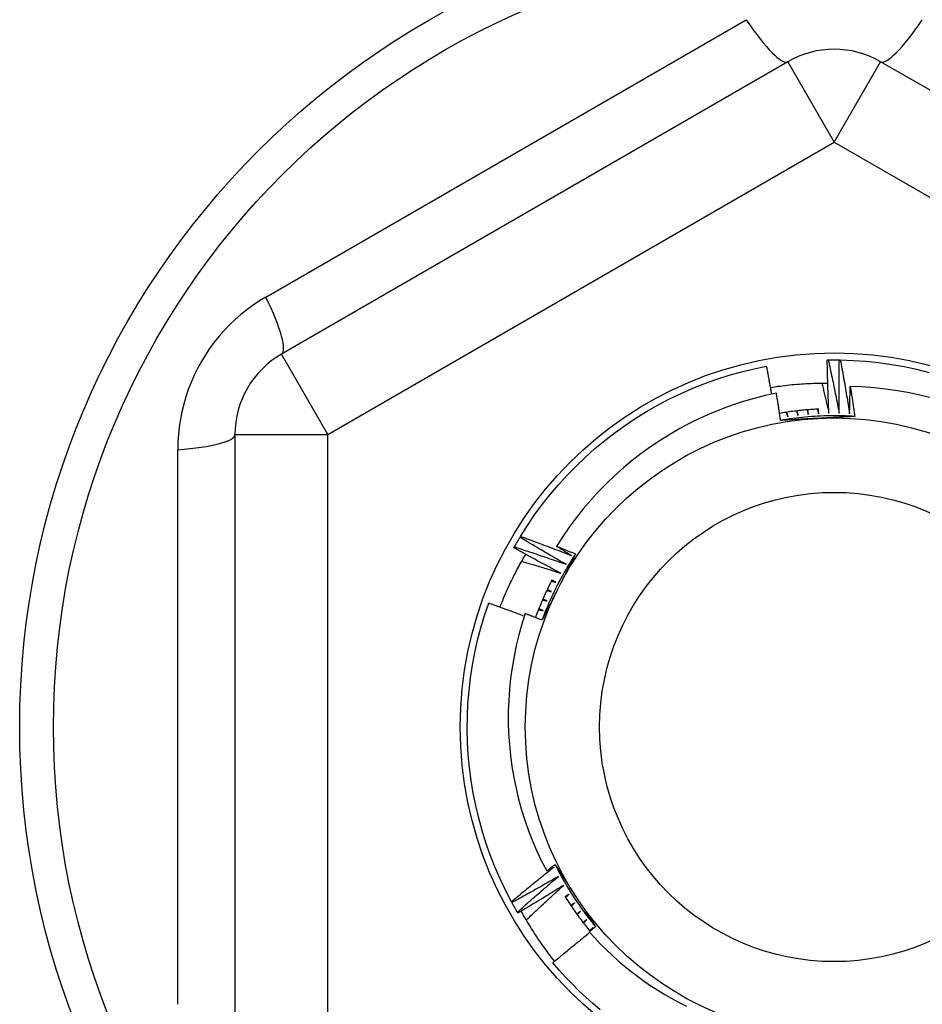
# Model space of a CAD drawing. Header units: inches. Extents: x 32 to 80, y 15.9 to 42.2.
# Tile 6 of 59: x 46.566 to 46.948, y 22.075 to 22.492. Entities that reach past the tile are written whole.
import ezdxf

# ---------------------------------------------------------------- set-up
doc = ezdxf.new("R2010")
doc.units = ezdxf.units.IN
doc.header["$MEASUREMENT"] = 0
doc.layers.add('Visible Edges(ANSI)', color=7, linetype='Continuous', lineweight=25)
doc.layers.add('Visible Tangent Edges(ANSI)', color=7, linetype='Continuous', lineweight=25)

msp = doc.modelspace()

# ---------------------------------------------------------------- linework, layer by layer
at = {"layer": 'Visible Edges(ANSI)'}
for p, q in [((46.8912, 22.47424), (46.67663, 22.35036)), ((47.14514, 22.35036), (46.93057, 22.47424)), ((46.90794, 22.34786), (46.90835, 22.34787)), ((46.91306, 22.34788), (46.91347, 22.34787)), ((46.65695, 22.31626), (46.65695, 22.0685)), ((46.77775, 22.27274), (46.77796, 22.2731)), ((46.77517, 22.26832), (46.77538, 22.26868)), ((46.77431, 22.11801), (46.77411, 22.11837)), ((46.77683, 22.11355), (46.77662, 22.11391)), ((46.80779, 22.10619), (46.80873, 22.10737))]:
    msp.add_line(p, q, dxfattribs=at)
at = {"layer": 'Visible Edges(ANSI)', "flags": 128}
for points in [[(46.90865, 22.32526), (46.90861, 22.3262), (46.90856, 22.32714), (46.90852, 22.32808), (46.90848, 22.32902), (46.90844, 22.32996), (46.90841, 22.3309), (46.90837, 22.33185), (46.90834, 22.33279), (46.9083, 22.33373), (46.90827, 22.33467), (46.90824, 22.33561), (46.90821, 22.33655), (46.90818, 22.3375), (46.90815, 22.33844), (46.90812, 22.33938), (46.9081, 22.34032), (46.90808, 22.34127), (46.90805, 22.34221), (46.90803, 22.34315), (46.90801, 22.34409), (46.90799, 22.34504), (46.90797, 22.34598), (46.90795, 22.34692), (46.90794, 22.34786)], [(46.90835, 22.34787), (46.90855, 22.34787), (46.90874, 22.34788), (46.90894, 22.34788), (46.90914, 22.34788), (46.90933, 22.34788), (46.90953, 22.34789), (46.90972, 22.34789), (46.90992, 22.34789), (46.91012, 22.34789), (46.91031, 22.34789), (46.91051, 22.34789), (46.91071, 22.34789), (46.9109, 22.34789), (46.9111, 22.34789), (46.91129, 22.34789), (46.91149, 22.34789), (46.91169, 22.34789), (46.91188, 22.34789), (46.91208, 22.34789), (46.91227, 22.34789), (46.91247, 22.34788), (46.91267, 22.34788), (46.91286, 22.34788), (46.91306, 22.34788)], [(46.90835, 22.34787), (46.90856, 22.34693), (46.90877, 22.34599), (46.90897, 22.34505), (46.90918, 22.34411), (46.90938, 22.34317), (46.90958, 22.34223), (46.90978, 22.34129), (46.90998, 22.34035), (46.91018, 22.33941), (46.91038, 22.33847), (46.91058, 22.33753), (46.91077, 22.33658), (46.91097, 22.33564), (46.91116, 22.3347), (46.91135, 22.33376), (46.91154, 22.33281), (46.91173, 22.33187), (46.91192, 22.33093), (46.91211, 22.32998), (46.91229, 22.32904), (46.91248, 22.32809), (46.91266, 22.32715), (46.91284, 22.3262), (46.91302, 22.32526)], [(46.91302, 22.32526), (46.91301, 22.3262), (46.913, 22.32714), (46.91299, 22.32808), (46.91298, 22.32903), (46.91297, 22.32997), (46.91297, 22.33091), (46.91296, 22.33185), (46.91296, 22.33279), (46.91296, 22.33374), (46.91295, 22.33468), (46.91295, 22.33562), (46.91295, 22.33656), (46.91296, 22.33751), (46.91296, 22.33845), (46.91296, 22.33939), (46.91297, 22.34034), (46.91298, 22.34128), (46.91298, 22.34222), (46.91299, 22.34316), (46.913, 22.34411), (46.91302, 22.34505), (46.91303, 22.34599), (46.91304, 22.34693), (46.91306, 22.34788)], [(46.91347, 22.34787), (46.91891, 22.34768), (46.92434, 22.34731), (46.92975, 22.34674), (46.93514, 22.34599), (46.9405, 22.34505), (46.94582, 22.34392), (46.9511, 22.3426)], [(46.91347, 22.34787), (46.91365, 22.34693), (46.91382, 22.34598), (46.914, 22.34503), (46.91417, 22.34409), (46.91435, 22.34314), (46.91452, 22.34219), (46.91469, 22.34125), (46.91486, 22.3403), (46.91502, 22.33935), (46.91519, 22.33841), (46.91535, 22.33746), (46.91552, 22.33651), (46.91568, 22.33556), (46.91584, 22.33461), (46.916, 22.33366), (46.91616, 22.33272), (46.91632, 22.33177), (46.91648, 22.33082), (46.91663, 22.32987), (46.91679, 22.32892), (46.91694, 22.32797), (46.91709, 22.32702), (46.91725, 22.32607), (46.9174, 22.32511)], [(46.77796, 22.2731), (46.78087, 22.2777), (46.78393, 22.28219), (46.78715, 22.28658), (46.79052, 22.29085), (46.79404, 22.295), (46.7977, 22.29903), (46.8015, 22.30292), (46.80544, 22.30668), (46.8095, 22.3103), (46.81369, 22.31378), (46.818, 22.3171), (46.82242, 22.32028), (46.82695, 22.32329), (46.83158, 22.32615), (46.83631, 22.32884), (46.84113, 22.33137), (46.84604, 22.33373), (46.85102, 22.33591), (46.85608, 22.33791), (46.8612, 22.33974), (46.86639, 22.34139), (46.87163, 22.34286), (46.87692, 22.34414), (46.88225, 22.34523)], [(46.8844, 22.3334), (46.88432, 22.33389), (46.88423, 22.33439), (46.88414, 22.33488), (46.88406, 22.33537), (46.88397, 22.33587), (46.88388, 22.33636), (46.8838, 22.33685), (46.88371, 22.33735), (46.88362, 22.33784), (46.88353, 22.33833), (46.88344, 22.33883), (46.88335, 22.33932), (46.88326, 22.33981), (46.88317, 22.34031), (46.88308, 22.3408), (46.88299, 22.34129), (46.8829, 22.34179), (46.88281, 22.34228), (46.88272, 22.34277), (46.88262, 22.34326), (46.88253, 22.34376), (46.88244, 22.34425), (46.88234, 22.34474), (46.88225, 22.34523)], [(46.8839, 22.33625), (46.88491, 22.3364), (46.88591, 22.33655), (46.88692, 22.3367), (46.88792, 22.33683), (46.88893, 22.33696), (46.88994, 22.33708), (46.89094, 22.3372), (46.89195, 22.33731), (46.89296, 22.33741), (46.89397, 22.3375), (46.89498, 22.33759), (46.896, 22.33767), (46.89701, 22.33774), (46.89802, 22.33781), (46.89903, 22.33787), (46.90005, 22.33792), (46.90106, 22.33796), (46.90207, 22.338), (46.90309, 22.33803), (46.9041, 22.33805), (46.90512, 22.33807), (46.90613, 22.33808), (46.90715, 22.33808), (46.90816, 22.33808)], [(46.90565, 22.33808), (46.90577, 22.33754), (46.9059, 22.33701), (46.90603, 22.33648), (46.90616, 22.33594), (46.90629, 22.33541), (46.90642, 22.33488), (46.90654, 22.33434), (46.90667, 22.33381), (46.9068, 22.33328), (46.90692, 22.33274), (46.90705, 22.33221), (46.90717, 22.33167), (46.9073, 22.33114), (46.90742, 22.3306), (46.90755, 22.33007), (46.90767, 22.32954), (46.9078, 22.329), (46.90792, 22.32847), (46.90804, 22.32793), (46.90816, 22.3274), (46.90829, 22.32686), (46.90841, 22.32633), (46.90853, 22.32579), (46.90865, 22.32526)], [(46.88641, 22.33382), (46.88165, 22.33278), (46.87693, 22.33158), (46.87227, 22.33022), (46.86765, 22.3287), (46.86309, 22.32702), (46.85858, 22.3252), (46.85414, 22.32322), (46.84977, 22.32108), (46.84546, 22.3188), (46.84123, 22.31636), (46.83709, 22.31379), (46.83305, 22.31107), (46.8291, 22.30823), (46.82526, 22.30525), (46.82153, 22.30214), (46.8179, 22.29891), (46.81439, 22.29555), (46.81099, 22.29208), (46.80771, 22.28848), (46.80455, 22.28477), (46.80153, 22.28095), (46.79863, 22.27702), (46.79588, 22.27301), (46.79327, 22.2689)], [(46.88815, 22.32225), (46.88808, 22.32274), (46.88801, 22.32322), (46.88794, 22.3237), (46.88787, 22.32418), (46.8878, 22.32467), (46.88773, 22.32515), (46.88766, 22.32563), (46.88759, 22.32611), (46.88752, 22.32659), (46.88744, 22.32708), (46.88737, 22.32756), (46.8873, 22.32804), (46.88723, 22.32852), (46.88715, 22.329), (46.88708, 22.32949), (46.88701, 22.32997), (46.88693, 22.33045), (46.88686, 22.33093), (46.88678, 22.33141), (46.88671, 22.33189), (46.88663, 22.33237), (46.88656, 22.33286), (46.88648, 22.33334), (46.88641, 22.33382)], [(46.9174, 22.32511), (46.91741, 22.32559), (46.91741, 22.32607), (46.91742, 22.32655), (46.91744, 22.32703), (46.91745, 22.32751), (46.91746, 22.32799), (46.91747, 22.32847), (46.91748, 22.32895), (46.91749, 22.32943), (46.9175, 22.32991), (46.91752, 22.33039), (46.91753, 22.33087), (46.91754, 22.33134), (46.91756, 22.33182), (46.91757, 22.3323), (46.91758, 22.33278), (46.9176, 22.33326), (46.91761, 22.33374), (46.91763, 22.33422), (46.91764, 22.3347), (46.91766, 22.33518), (46.91767, 22.33566), (46.91769, 22.33614), (46.91771, 22.33662)], [(46.95257, 22.33162), (46.94767, 22.33286), (46.94273, 22.33392), (46.93776, 22.33481), (46.93277, 22.33552), (46.92776, 22.33606), (46.92274, 22.33643), (46.91771, 22.33662)], [(46.91771, 22.33662), (46.91779, 22.33609), (46.91787, 22.33556), (46.91795, 22.33503), (46.91804, 22.33451), (46.91812, 22.33398), (46.9182, 22.33345), (46.91828, 22.33292), (46.91836, 22.3324), (46.91844, 22.33187), (46.91852, 22.33134), (46.9186, 22.33081), (46.91868, 22.33028), (46.91876, 22.32976), (46.91884, 22.32923), (46.91891, 22.3287), (46.91899, 22.32817), (46.91907, 22.32764), (46.91915, 22.32711), (46.91922, 22.32658), (46.9193, 22.32606), (46.91937, 22.32553), (46.91945, 22.325), (46.91952, 22.32447), (46.9196, 22.32394)], [(46.90431, 22.32706), (46.90362, 22.32703), (46.90292, 22.32699), (46.90223, 22.32694), (46.90153, 22.3269), (46.90084, 22.32685), (46.90015, 22.32679), (46.89945, 22.32674), (46.89876, 22.32668), (46.89807, 22.32661), (46.89737, 22.32654), (46.89668, 22.32647), (46.89599, 22.3264), (46.8953, 22.32632), (46.89461, 22.32624), (46.89391, 22.32615), (46.89322, 22.32606), (46.89253, 22.32597), (46.89184, 22.32587), (46.89116, 22.32577), (46.89047, 22.32567), (46.88978, 22.32556), (46.88909, 22.32545), (46.88841, 22.32534), (46.88772, 22.32522)], [(46.89053, 22.32568), (46.89056, 22.3256), (46.89059, 22.32552), (46.89062, 22.32544), (46.89065, 22.32537), (46.89068, 22.32529), (46.8907, 22.32521), (46.89073, 22.32513), (46.89076, 22.32506), (46.89079, 22.32498), (46.89082, 22.3249), (46.89085, 22.32482), (46.89088, 22.32474), (46.89091, 22.32467), (46.89094, 22.32459), (46.89096, 22.32451), (46.89099, 22.32443), (46.89102, 22.32436), (46.89105, 22.32428), (46.89108, 22.3242), (46.89111, 22.32412), (46.89114, 22.32404), (46.89117, 22.32397), (46.89119, 22.32389), (46.89122, 22.32381)], [(46.89122, 22.32381), (46.89121, 22.32389), (46.89119, 22.32397), (46.89118, 22.32405), (46.89116, 22.32413), (46.89115, 22.32421), (46.89114, 22.32429), (46.89112, 22.32437), (46.89111, 22.32445), (46.89109, 22.32453), (46.89108, 22.32461), (46.89106, 22.32469), (46.89105, 22.32477), (46.89104, 22.32485), (46.89102, 22.32493), (46.89101, 22.32501), (46.89099, 22.32509), (46.89098, 22.32517), (46.89096, 22.32525), (46.89095, 22.32533), (46.89094, 22.32541), (46.89092, 22.32549), (46.89091, 22.32557), (46.89089, 22.32565), (46.89088, 22.32573)], [(46.89493, 22.32628), (46.89496, 22.3262), (46.89498, 22.32612), (46.89501, 22.32604), (46.89503, 22.32596), (46.89506, 22.32588), (46.89509, 22.3258), (46.89511, 22.32572), (46.89514, 22.32565), (46.89517, 22.32557), (46.89519, 22.32549), (46.89522, 22.32541), (46.89524, 22.32533), (46.89527, 22.32525), (46.8953, 22.32517), (46.89532, 22.3251), (46.89535, 22.32502), (46.89538, 22.32494), (46.8954, 22.32486), (46.89543, 22.32478), (46.89545, 22.3247), (46.89548, 22.32462), (46.89551, 22.32454), (46.89553, 22.32447), (46.89556, 22.32439)], [(46.89556, 22.32439), (46.89555, 22.32447), (46.89554, 22.32455), (46.89552, 22.32463), (46.89551, 22.32471), (46.8955, 22.32479), (46.89549, 22.32487), (46.89548, 22.32495), (46.89547, 22.32503), (46.89545, 22.32511), (46.89544, 22.32519), (46.89543, 22.32527), (46.89542, 22.32535), (46.89541, 22.32543), (46.89539, 22.32551), (46.89538, 22.32559), (46.89537, 22.32567), (46.89536, 22.32575), (46.89535, 22.32583), (46.89534, 22.32591), (46.89533, 22.32599), (46.89531, 22.32608), (46.8953, 22.32616), (46.89529, 22.32624), (46.89528, 22.32632)], [(46.89935, 22.32673), (46.89937, 22.32665), (46.89939, 22.32657), (46.89942, 22.32649), (46.89944, 22.32641), (46.89946, 22.32633), (46.89949, 22.32625), (46.89951, 22.32617), (46.89953, 22.32609), (46.89956, 22.32601), (46.89958, 22.32593), (46.89961, 22.32585), (46.89963, 22.32577), (46.89965, 22.32569), (46.89968, 22.32562), (46.8997, 22.32554), (46.89972, 22.32546), (46.89975, 22.32538), (46.89977, 22.3253), (46.89979, 22.32522), (46.89982, 22.32514), (46.89984, 22.32506), (46.89986, 22.32498), (46.89989, 22.3249), (46.89991, 22.32482)], [(46.89991, 22.32482), (46.8999, 22.3249), (46.89989, 22.32498), (46.89988, 22.32506), (46.89988, 22.32514), (46.89987, 22.32522), (46.89986, 22.3253), (46.89985, 22.32539), (46.89984, 22.32547), (46.89983, 22.32555), (46.89982, 22.32563), (46.89981, 22.32571), (46.8998, 22.32579), (46.89979, 22.32587), (46.89979, 22.32595), (46.89978, 22.32603), (46.89977, 22.32611), (46.89976, 22.32619), (46.89975, 22.32627), (46.89974, 22.32635), (46.89973, 22.32643), (46.89972, 22.32652), (46.89971, 22.3266), (46.8997, 22.32668), (46.8997, 22.32676)], [(46.90377, 22.32704), (46.90379, 22.32695), (46.90382, 22.32687), (46.90384, 22.32679), (46.90386, 22.32671), (46.90388, 22.32663), (46.9039, 22.32655), (46.90392, 22.32647), (46.90394, 22.32639), (46.90396, 22.32631), (46.90398, 22.32623), (46.904, 22.32615), (46.90403, 22.32607), (46.90405, 22.32599), (46.90407, 22.32591), (46.90409, 22.32583), (46.90411, 22.32575), (46.90413, 22.32567), (46.90415, 22.32559), (46.90417, 22.32551), (46.90419, 22.32543), (46.90421, 22.32535), (46.90424, 22.32527), (46.90426, 22.32519), (46.90428, 22.32511)], [(46.90428, 22.32511), (46.90427, 22.32519), (46.90426, 22.32527), (46.90426, 22.32535), (46.90425, 22.32543), (46.90424, 22.32551), (46.90424, 22.3256), (46.90423, 22.32568), (46.90423, 22.32576), (46.90422, 22.32584), (46.90421, 22.32592), (46.90421, 22.326), (46.9042, 22.32608), (46.90419, 22.32616), (46.90419, 22.32624), (46.90418, 22.32632), (46.90417, 22.32641), (46.90417, 22.32649), (46.90416, 22.32657), (46.90416, 22.32665), (46.90415, 22.32673), (46.90414, 22.32681), (46.90414, 22.32689), (46.90413, 22.32697), (46.90412, 22.32705)], [(46.9196, 22.32394), (46.91829, 22.32402), (46.91697, 22.32408), (46.91566, 22.32414), (46.91434, 22.32418), (46.91303, 22.3242), (46.91171, 22.32422), (46.9104, 22.32422), (46.90908, 22.32421), (46.90777, 22.32418), (46.90645, 22.32414), (46.90514, 22.32409), (46.90382, 22.32402), (46.90251, 22.32395), (46.9012, 22.32386), (46.89989, 22.32375), (46.89858, 22.32364), (46.89727, 22.32351), (46.89596, 22.32336), (46.89465, 22.32321), (46.89335, 22.32304), (46.89204, 22.32286), (46.89074, 22.32266), (46.88944, 22.32246), (46.88815, 22.32224)], [(46.90396, 22.3231), (46.9033, 22.32307), (46.90263, 22.32303), (46.90197, 22.323), (46.90131, 22.32296), (46.90065, 22.32293), (46.89999, 22.32289), (46.89933, 22.32286), (46.89867, 22.32282), (46.89801, 22.32279), (46.89736, 22.32275), (46.8967, 22.32272), (46.89604, 22.32268), (46.89538, 22.32265), (46.89472, 22.32261), (46.89406, 22.32258), (46.89341, 22.32254), (46.89275, 22.3225), (46.89209, 22.32247), (46.89143, 22.32243), (46.89078, 22.3224), (46.89012, 22.32236), (46.88946, 22.32233), (46.88881, 22.32229), (46.88815, 22.32225)], [(46.9196, 22.32394), (46.91895, 22.32391), (46.9183, 22.32387), (46.91765, 22.32383), (46.917, 22.3238), (46.91635, 22.32376), (46.9157, 22.32373), (46.91505, 22.32369), (46.9144, 22.32366), (46.91375, 22.32362), (46.9131, 22.32359), (46.91244, 22.32355), (46.91179, 22.32352), (46.91114, 22.32348), (46.91049, 22.32345), (46.90984, 22.32341), (46.90918, 22.32338), (46.90853, 22.32334), (46.90788, 22.32331), (46.90723, 22.32328), (46.90657, 22.32324), (46.90592, 22.32321), (46.90527, 22.32317), (46.90461, 22.32314), (46.90396, 22.3231)], [(46.77538, 22.26868), (46.77547, 22.26885), (46.77557, 22.26902), (46.77567, 22.26919), (46.77576, 22.26936), (46.77586, 22.26953), (46.77596, 22.2697), (46.77605, 22.26987), (46.77615, 22.27004), (46.77625, 22.27021), (46.77635, 22.27038), (46.77645, 22.27055), (46.77655, 22.27072), (46.77664, 22.27089), (46.77674, 22.27106), (46.77684, 22.27123), (46.77694, 22.2714), (46.77704, 22.27156), (46.77714, 22.27173), (46.77724, 22.2719), (46.77734, 22.27207), (46.77744, 22.27224), (46.77754, 22.27241), (46.77765, 22.27257), (46.77775, 22.27274)], [(46.79726, 22.2613), (46.79644, 22.26176), (46.79562, 22.26223), (46.7948, 22.26269), (46.79398, 22.26316), (46.79316, 22.26363), (46.79235, 22.2641), (46.79153, 22.26457), (46.79072, 22.26504), (46.7899, 22.26552), (46.78909, 22.26599), (46.78827, 22.26647), (46.78746, 22.26694), (46.78665, 22.26742), (46.78583, 22.2679), (46.78502, 22.26838), (46.78421, 22.26886), (46.7834, 22.26934), (46.78259, 22.26982), (46.78178, 22.27031), (46.78097, 22.27079), (46.78017, 22.27128), (46.77936, 22.27177), (46.77855, 22.27225), (46.77775, 22.27274)], [(46.77796, 22.2731), (46.77887, 22.27277), (46.77977, 22.27245), (46.78068, 22.27212), (46.78158, 22.27179), (46.78248, 22.27146), (46.78339, 22.27113), (46.78429, 22.2708), (46.78519, 22.27047), (46.7861, 22.27014), (46.787, 22.2698), (46.7879, 22.26947), (46.7888, 22.26913), (46.7897, 22.26879), (46.7906, 22.26845), (46.7915, 22.26811), (46.7924, 22.26777), (46.7933, 22.26743), (46.7942, 22.26708), (46.7951, 22.26674), (46.796, 22.26639), (46.79689, 22.26605), (46.79779, 22.2657), (46.79869, 22.26535), (46.79959, 22.265)], [(46.79505, 22.25752), (46.79422, 22.25796), (46.79338, 22.25839), (46.79255, 22.25883), (46.79172, 22.25928), (46.79088, 22.25972), (46.79005, 22.26016), (46.78922, 22.2606), (46.78839, 22.26105), (46.78756, 22.2615), (46.78673, 22.26194), (46.7859, 22.26239), (46.78507, 22.26284), (46.78424, 22.26329), (46.78342, 22.26374), (46.78259, 22.2642), (46.78176, 22.26465), (46.78094, 22.2651), (46.78011, 22.26556), (46.77929, 22.26602), (46.77846, 22.26647), (46.77764, 22.26693), (46.77682, 22.26739), (46.776, 22.26785), (46.77517, 22.26832)], [(46.77538, 22.26868), (46.77629, 22.26838), (46.77721, 22.26809), (46.77812, 22.26779), (46.77904, 22.26749), (46.77995, 22.26719), (46.78086, 22.26689), (46.78178, 22.26659), (46.78269, 22.26629), (46.7836, 22.26599), (46.78452, 22.26568), (46.78543, 22.26538), (46.78634, 22.26507), (46.78725, 22.26476), (46.78816, 22.26445), (46.78907, 22.26414), (46.78999, 22.26383), (46.7909, 22.26352), (46.79181, 22.2632), (46.79271, 22.26289), (46.79362, 22.26257), (46.79453, 22.26225), (46.79544, 22.26194), (46.79635, 22.26162), (46.79726, 22.2613)], [(46.79327, 22.2689), (46.7936, 22.26877), (46.79394, 22.26864), (46.79427, 22.26851), (46.79461, 22.26838), (46.79494, 22.26824), (46.79528, 22.26811), (46.79561, 22.26798), (46.79595, 22.26785), (46.79629, 22.26771), (46.79662, 22.26758), (46.79696, 22.26745), (46.79729, 22.26732), (46.79763, 22.26718), (46.79796, 22.26705), (46.7983, 22.26692), (46.79863, 22.26678), (46.79897, 22.26665), (46.7993, 22.26651), (46.79963, 22.26638), (46.79997, 22.26625), (46.8003, 22.26611), (46.80064, 22.26598), (46.80097, 22.26584), (46.80131, 22.26571)], [(46.79959, 22.265), (46.79932, 22.26516), (46.79906, 22.26532), (46.79879, 22.26548), (46.79853, 22.26564), (46.79827, 22.26581), (46.798, 22.26597), (46.79774, 22.26613), (46.79748, 22.26629), (46.79721, 22.26645), (46.79695, 22.26662), (46.79668, 22.26678), (46.79642, 22.26694), (46.79616, 22.2671), (46.79589, 22.26727), (46.79563, 22.26743), (46.79537, 22.26759), (46.79511, 22.26776), (46.79484, 22.26792), (46.79458, 22.26808), (46.79432, 22.26825), (46.79405, 22.26841), (46.79379, 22.26857), (46.79353, 22.26874), (46.79327, 22.2689)], [(46.76924, 22.24311), (46.76962, 22.24407), (46.77, 22.24504), (46.7704, 22.246), (46.77079, 22.24696), (46.7712, 22.24791), (46.77161, 22.24887), (46.77203, 22.24982), (46.77246, 22.25077), (46.77289, 22.25171), (46.77333, 22.25266), (46.77377, 22.2536), (46.77423, 22.25453), (46.77468, 22.25547), (46.77515, 22.2564), (46.77562, 22.25733), (46.7761, 22.25825), (46.77658, 22.25917), (46.77707, 22.26009), (46.77757, 22.26101), (46.77808, 22.26192), (46.77859, 22.26283), (46.7791, 22.26373), (46.77963, 22.26464), (46.78016, 22.26553)], [(46.77845, 22.26258), (46.77914, 22.26238), (46.77984, 22.26218), (46.78053, 22.26197), (46.78122, 22.26177), (46.78192, 22.26156), (46.78261, 22.26135), (46.7833, 22.26115), (46.78399, 22.26094), (46.78469, 22.26073), (46.78538, 22.26052), (46.78607, 22.26031), (46.78676, 22.2601), (46.78745, 22.25989), (46.78815, 22.25968), (46.78884, 22.25946), (46.78953, 22.25925), (46.79022, 22.25903), (46.79091, 22.25882), (46.7916, 22.2586), (46.79229, 22.25839), (46.79298, 22.25817), (46.79367, 22.25795), (46.79436, 22.25774), (46.79505, 22.25752)], [(46.80131, 22.26571), (46.80058, 22.26461), (46.79987, 22.2635), (46.79917, 22.26239), (46.79847, 22.26127), (46.79779, 22.26015), (46.79712, 22.25902), (46.79647, 22.25788), (46.79582, 22.25673), (46.79518, 22.25558), (46.79456, 22.25442), (46.79395, 22.25326), (46.79335, 22.25209), (46.79276, 22.25091), (46.79218, 22.24973), (46.79161, 22.24854), (46.79106, 22.24735), (46.79052, 22.24615), (46.78999, 22.24495), (46.78947, 22.24374), (46.78896, 22.24252), (46.78847, 22.2413), (46.78798, 22.24008), (46.78751, 22.23885), (46.78706, 22.23762)], [(46.80131, 22.26571), (46.80101, 22.26513), (46.80072, 22.26455), (46.80042, 22.26397), (46.80013, 22.26338), (46.79984, 22.2628), (46.79954, 22.26222), (46.79925, 22.26164), (46.79895, 22.26106), (46.79866, 22.26048), (46.79836, 22.2599), (46.79806, 22.25932), (46.79777, 22.25874), (46.79747, 22.25815), (46.79718, 22.25757), (46.79688, 22.25699), (46.79659, 22.25641), (46.79629, 22.25583), (46.79599, 22.25524), (46.7957, 22.25466), (46.7954, 22.25408), (46.7951, 22.25349), (46.79481, 22.25291), (46.79451, 22.25233), (46.79421, 22.25174)], [(46.7913, 22.25469), (46.79097, 22.25404), (46.79064, 22.25339), (46.79031, 22.25275), (46.78999, 22.25209), (46.78967, 22.25144), (46.78935, 22.25079), (46.78904, 22.25013), (46.78873, 22.24947), (46.78842, 22.24881), (46.78812, 22.24815), (46.78782, 22.24749), (46.78752, 22.24683), (46.78723, 22.24616), (46.78694, 22.24549), (46.78666, 22.24482), (46.78638, 22.24415), (46.7861, 22.24348), (46.78583, 22.24281), (46.78556, 22.24213), (46.78529, 22.24146), (46.78503, 22.24078), (46.78477, 22.2401), (46.78451, 22.23942), (46.78426, 22.23874)], [(46.79105, 22.25421), (46.79113, 22.25419), (46.79121, 22.25416), (46.79129, 22.25414), (46.79137, 22.25412), (46.79145, 22.2541), (46.79153, 22.25407), (46.79161, 22.25405), (46.79169, 22.25403), (46.79177, 22.25401), (46.79185, 22.25398), (46.79193, 22.25396), (46.79201, 22.25394), (46.79209, 22.25392), (46.79217, 22.25389), (46.79225, 22.25387), (46.79233, 22.25385), (46.79241, 22.25383), (46.79249, 22.2538), (46.79257, 22.25378), (46.79265, 22.25376), (46.79273, 22.25374), (46.79281, 22.25372), (46.79289, 22.25369), (46.79297, 22.25367)], [(46.79297, 22.25367), (46.7929, 22.25371), (46.79282, 22.25374), (46.79275, 22.25378), (46.79268, 22.25381), (46.7926, 22.25385), (46.79253, 22.25388), (46.79246, 22.25392), (46.79238, 22.25395), (46.79231, 22.25399), (46.79224, 22.25402), (46.79216, 22.25406), (46.79209, 22.25409), (46.79202, 22.25413), (46.79194, 22.25417), (46.79187, 22.2542), (46.7918, 22.25424), (46.79173, 22.25427), (46.79165, 22.25431), (46.79158, 22.25434), (46.79151, 22.25438), (46.79143, 22.25441), (46.79136, 22.25445), (46.79129, 22.25448), (46.79121, 22.25452)], [(46.79421, 22.25174), (46.79391, 22.25115), (46.79361, 22.25056), (46.79331, 22.24997), (46.79301, 22.24938), (46.79271, 22.24879), (46.79241, 22.2482), (46.79211, 22.24761), (46.79181, 22.24703), (46.79151, 22.24644), (46.79122, 22.24585), (46.79092, 22.24526), (46.79062, 22.24467), (46.79032, 22.24409), (46.79002, 22.2435), (46.78972, 22.24291), (46.78942, 22.24232), (46.78913, 22.24174), (46.78883, 22.24115), (46.78853, 22.24056), (46.78823, 22.23997), (46.78793, 22.23939), (46.78764, 22.2388), (46.78734, 22.23821), (46.78704, 22.23763)], [(46.78908, 22.25023), (46.78916, 22.25021), (46.78924, 22.25019), (46.78932, 22.25017), (46.7894, 22.25015), (46.78948, 22.25013), (46.78957, 22.25011), (46.78965, 22.25009), (46.78973, 22.25007), (46.78981, 22.25005), (46.78989, 22.25003), (46.78997, 22.25001), (46.79005, 22.24999), (46.79013, 22.24997), (46.79021, 22.24995), (46.79029, 22.24993), (46.79037, 22.24991), (46.79045, 22.24989), (46.79053, 22.24987), (46.79061, 22.24985), (46.79069, 22.24984), (46.79077, 22.24982), (46.79085, 22.2498), (46.79093, 22.24978), (46.79102, 22.24976)], [(46.79102, 22.24976), (46.79094, 22.24979), (46.79087, 22.24982), (46.79079, 22.24985), (46.79072, 22.24989), (46.79064, 22.24992), (46.79057, 22.24995), (46.7905, 22.24999), (46.79042, 22.25002), (46.79035, 22.25005), (46.79027, 22.25008), (46.7902, 22.25012), (46.79012, 22.25015), (46.79005, 22.25018), (46.78998, 22.25022), (46.7899, 22.25025), (46.78983, 22.25028), (46.78975, 22.25032), (46.78968, 22.25035), (46.7896, 22.25038), (46.78953, 22.25041), (46.78946, 22.25045), (46.78938, 22.25048), (46.78931, 22.25051), (46.78923, 22.25055)], [(46.78724, 22.24619), (46.78733, 22.24617), (46.78741, 22.24616), (46.78749, 22.24614), (46.78757, 22.24612), (46.78765, 22.2461), (46.78773, 22.24609), (46.78781, 22.24607), (46.78789, 22.24605), (46.78797, 22.24604), (46.78806, 22.24602), (46.78814, 22.246), (46.78822, 22.24599), (46.7883, 22.24597), (46.78838, 22.24595), (46.78846, 22.24593), (46.78854, 22.24592), (46.78862, 22.2459), (46.7887, 22.24588), (46.78879, 22.24587), (46.78887, 22.24585), (46.78895, 22.24583), (46.78903, 22.24581), (46.78911, 22.2458), (46.78919, 22.24578)], [(46.78919, 22.24578), (46.78912, 22.24581), (46.78904, 22.24584), (46.78897, 22.24587), (46.78889, 22.2459), (46.78882, 22.24593), (46.78874, 22.24596), (46.78866, 22.24599), (46.78859, 22.24602), (46.78851, 22.24605), (46.78844, 22.24608), (46.78836, 22.24611), (46.78829, 22.24614), (46.78821, 22.24618), (46.78814, 22.24621), (46.78806, 22.24624), (46.78799, 22.24627), (46.78791, 22.2463), (46.78784, 22.24633), (46.78776, 22.24636), (46.78769, 22.24639), (46.78761, 22.24642), (46.78754, 22.24645), (46.78746, 22.24648), (46.78738, 22.24651)], [(46.77411, 22.11837), (46.77161, 22.1232), (46.76927, 22.12812), (46.76711, 22.13311), (46.76512, 22.13818), (46.76332, 22.14331), (46.76169, 22.14851), (46.76025, 22.15375), (46.75899, 22.15905), (46.75791, 22.16438), (46.75703, 22.16975), (46.75633, 22.17515), (46.75582, 22.18057), (46.7555, 22.186), (46.75538, 22.19144), (46.75544, 22.19688), (46.75569, 22.20232), (46.75613, 22.20774), (46.75677, 22.21315), (46.75759, 22.21853), (46.7586, 22.22387), (46.75979, 22.22918), (46.76117, 22.23445), (46.76273, 22.23966), (46.76448, 22.24481)], [(46.7796, 22.23926), (46.77897, 22.2395), (46.77834, 22.23974), (46.77772, 22.23997), (46.77709, 22.24021), (46.77646, 22.24044), (46.77583, 22.24068), (46.7752, 22.24091), (46.77457, 22.24115), (46.77394, 22.24138), (46.77331, 22.24161), (46.77269, 22.24185), (46.77206, 22.24208), (46.77143, 22.24231), (46.77079, 22.24254), (46.77016, 22.24277), (46.76953, 22.243), (46.7689, 22.24323), (46.76827, 22.24346), (46.76764, 22.24368), (46.76701, 22.24391), (46.76638, 22.24414), (46.76574, 22.24436), (46.76511, 22.24459), (46.76448, 22.24481)], [(46.78554, 22.24209), (46.78562, 22.24208), (46.7857, 22.24206), (46.78578, 22.24205), (46.78587, 22.24203), (46.78595, 22.24202), (46.78603, 22.242), (46.78611, 22.24199), (46.78619, 22.24198), (46.78628, 22.24196), (46.78636, 22.24195), (46.78644, 22.24193), (46.78652, 22.24192), (46.7866, 22.2419), (46.78668, 22.24189), (46.78677, 22.24188), (46.78685, 22.24186), (46.78693, 22.24185), (46.78701, 22.24183), (46.78709, 22.24182), (46.78717, 22.2418), (46.78726, 22.24179), (46.78734, 22.24177), (46.78742, 22.24176), (46.7875, 22.24175)], [(46.7875, 22.24175), (46.78742, 22.24177), (46.78735, 22.2418), (46.78727, 22.24183), (46.78719, 22.24186), (46.78712, 22.24188), (46.78704, 22.24191), (46.78697, 22.24194), (46.78689, 22.24197), (46.78681, 22.242), (46.78674, 22.24202), (46.78666, 22.24205), (46.78658, 22.24208), (46.78651, 22.24211), (46.78643, 22.24214), (46.78636, 22.24216), (46.78628, 22.24219), (46.7862, 22.24222), (46.78613, 22.24225), (46.78605, 22.24228), (46.78597, 22.24231), (46.7859, 22.24233), (46.78582, 22.24236), (46.78575, 22.24239), (46.78567, 22.24242)], [(46.77998, 22.24042), (46.77857, 22.23594), (46.7773, 22.23142), (46.77618, 22.22685), (46.77523, 22.22226), (46.77442, 22.21764), (46.77378, 22.213), (46.77329, 22.20834), (46.77297, 22.20367), (46.77279, 22.19899), (46.77278, 22.19431), (46.77293, 22.18963), (46.77324, 22.18495), (46.7737, 22.18027), (46.77433, 22.17561), (46.77511, 22.17098), (46.77605, 22.16639), (46.77715, 22.16183), (46.7784, 22.15732), (46.7798, 22.15286), (46.78135, 22.14844), (46.78306, 22.14408), (46.78491, 22.13978), (46.78692, 22.13554), (46.78906, 22.13137)], [(46.78704, 22.23763), (46.78675, 22.23774), (46.78646, 22.23786), (46.78616, 22.23798), (46.78587, 22.2381), (46.78557, 22.23821), (46.78528, 22.23833), (46.78499, 22.23845), (46.78469, 22.23857), (46.7844, 22.23868), (46.7841, 22.2388), (46.78381, 22.23892), (46.78352, 22.23903), (46.78322, 22.23915), (46.78293, 22.23927), (46.78263, 22.23938), (46.78234, 22.2395), (46.78204, 22.23961), (46.78175, 22.23973), (46.78146, 22.23984), (46.78116, 22.23996), (46.78087, 22.24007), (46.78057, 22.24019), (46.78028, 22.24031), (46.77998, 22.24042)], [(46.78906, 22.13137), (46.78921, 22.13149), (46.78936, 22.1316), (46.7895, 22.13172), (46.78965, 22.13184), (46.7898, 22.13195), (46.78995, 22.13207), (46.79009, 22.13218), (46.79024, 22.1323), (46.79039, 22.13242), (46.79053, 22.13253), (46.79068, 22.13265), (46.79083, 22.13276), (46.79097, 22.13288), (46.79112, 22.13299), (46.79127, 22.13311), (46.79141, 22.13322), (46.79156, 22.13334), (46.79171, 22.13345), (46.79186, 22.13357), (46.792, 22.13369), (46.79215, 22.1338), (46.7923, 22.13392), (46.79245, 22.13403), (46.79259, 22.13415)], [(46.79259, 22.13415), (46.79295, 22.1336), (46.7933, 22.13306), (46.79366, 22.13251), (46.79402, 22.13197), (46.79437, 22.13142), (46.79473, 22.13087), (46.79508, 22.13033), (46.79544, 22.12978), (46.79579, 22.12924), (46.79615, 22.12869), (46.79651, 22.12814), (46.79686, 22.1276), (46.79722, 22.12705), (46.79757, 22.1265), (46.79793, 22.12596), (46.79829, 22.12541), (46.79864, 22.12486), (46.799, 22.12431), (46.79936, 22.12376), (46.79971, 22.12322), (46.80007, 22.12267), (46.80043, 22.12212), (46.80078, 22.12157), (46.80114, 22.12102)], [(46.7926, 22.13415), (46.79318, 22.13297), (46.79378, 22.1318), (46.79439, 22.13064), (46.79502, 22.12948), (46.79565, 22.12832), (46.7963, 22.12718), (46.79695, 22.12604), (46.79762, 22.12491), (46.7983, 22.12378), (46.79899, 22.12266), (46.7997, 22.12155), (46.80041, 22.12044), (46.80113, 22.11934), (46.80187, 22.11825), (46.80261, 22.11717), (46.80337, 22.11609), (46.80414, 22.11502), (46.80491, 22.11396), (46.8057, 22.11291), (46.8065, 22.11186), (46.80731, 22.11082), (46.80813, 22.10979), (46.80895, 22.10877), (46.80979, 22.10776)], [(46.77411, 22.11837), (46.77485, 22.11899), (46.77559, 22.11961), (46.77633, 22.12022), (46.77707, 22.12084), (46.77781, 22.12145), (46.77855, 22.12207), (46.77929, 22.12268), (46.78003, 22.12329), (46.78077, 22.1239), (46.78152, 22.12451), (46.78226, 22.12512), (46.78301, 22.12573), (46.78375, 22.12633), (46.7845, 22.12694), (46.78525, 22.12755), (46.786, 22.12815), (46.78675, 22.12875), (46.7875, 22.12936), (46.78825, 22.12996), (46.789, 22.13056), (46.78976, 22.13116), (46.79051, 22.13176), (46.79126, 22.13236), (46.79202, 22.13295)], [(46.79404, 22.12907), (46.79322, 22.1286), (46.79241, 22.12813), (46.79159, 22.12766), (46.79078, 22.12719), (46.78996, 22.12672), (46.78914, 22.12625), (46.78832, 22.12578), (46.7875, 22.12532), (46.78668, 22.12485), (46.78586, 22.12439), (46.78504, 22.12393), (46.78422, 22.12347), (46.7834, 22.12301), (46.78257, 22.12255), (46.78175, 22.12209), (46.78093, 22.12163), (46.7801, 22.12117), (46.77928, 22.12072), (46.77845, 22.12026), (46.77762, 22.11981), (46.7768, 22.11936), (46.77597, 22.11891), (46.77514, 22.11846), (46.77431, 22.11801)], [(46.77662, 22.11391), (46.77734, 22.11455), (46.77806, 22.11519), (46.77877, 22.11583), (46.77949, 22.11647), (46.78021, 22.11711), (46.78093, 22.11775), (46.78165, 22.11838), (46.78238, 22.11902), (46.7831, 22.11966), (46.78382, 22.12029), (46.78455, 22.12092), (46.78527, 22.12155), (46.786, 22.12219), (46.78672, 22.12282), (46.78745, 22.12345), (46.78818, 22.12407), (46.78891, 22.1247), (46.78964, 22.12533), (46.79037, 22.12596), (46.7911, 22.12658), (46.79184, 22.12721), (46.79257, 22.12783), (46.7933, 22.12845), (46.79404, 22.12907)], [(46.79202, 22.13295), (46.7919, 22.13289), (46.79177, 22.13282), (46.79165, 22.13275), (46.79153, 22.13269), (46.7914, 22.13262), (46.79128, 22.13256), (46.79116, 22.13249), (46.79104, 22.13242), (46.79091, 22.13236), (46.79079, 22.13229), (46.79067, 22.13223), (46.79054, 22.13216), (46.79042, 22.13209), (46.7903, 22.13203), (46.79017, 22.13196), (46.79005, 22.1319), (46.78993, 22.13183), (46.7898, 22.13177), (46.78968, 22.1317), (46.78956, 22.13163), (46.78943, 22.13157), (46.78931, 22.1315), (46.78919, 22.13144), (46.78906, 22.13137)], [(46.79619, 22.12526), (46.79539, 22.12476), (46.79459, 22.12426), (46.79379, 22.12377), (46.79299, 22.12327), (46.79218, 22.12277), (46.79138, 22.12228), (46.79058, 22.12179), (46.78978, 22.12129), (46.78897, 22.1208), (46.78817, 22.12031), (46.78736, 22.11982), (46.78656, 22.11933), (46.78575, 22.11885), (46.78494, 22.11836), (46.78413, 22.11788), (46.78332, 22.11739), (46.78252, 22.11691), (46.78171, 22.11643), (46.78089, 22.11594), (46.78008, 22.11546), (46.77927, 22.11498), (46.77846, 22.11451), (46.77765, 22.11403), (46.77683, 22.11355)], [(46.7804, 22.1106), (46.78105, 22.11122), (46.7817, 22.11184), (46.78235, 22.11246), (46.783, 22.11308), (46.78365, 22.11369), (46.7843, 22.11431), (46.78496, 22.11492), (46.78561, 22.11554), (46.78627, 22.11615), (46.78692, 22.11676), (46.78758, 22.11738), (46.78824, 22.11799), (46.7889, 22.1186), (46.78956, 22.11921), (46.79022, 22.11982), (46.79088, 22.12042), (46.79154, 22.12103), (46.7922, 22.12164), (46.79286, 22.12224), (46.79353, 22.12285), (46.79419, 22.12345), (46.79485, 22.12406), (46.79552, 22.12466), (46.79619, 22.12526)], [(46.79674, 22.1206), (46.79714, 22.11996), (46.79755, 22.11932), (46.79796, 22.11868), (46.79838, 22.11805), (46.7988, 22.11742), (46.79922, 22.11679), (46.79965, 22.11616), (46.80008, 22.11554), (46.80051, 22.11492), (46.80095, 22.1143), (46.80139, 22.11368), (46.80183, 22.11307), (46.80228, 22.11246), (46.80273, 22.11185), (46.80319, 22.11124), (46.80364, 22.11064), (46.80411, 22.11004), (46.80457, 22.10944), (46.80504, 22.10884), (46.80551, 22.10825), (46.80598, 22.10766), (46.80646, 22.10707), (46.80694, 22.10648), (46.80743, 22.1059)], [(46.79846, 22.12152), (46.79839, 22.12148), (46.79832, 22.12143), (46.79826, 22.12139), (46.79819, 22.12134), (46.79812, 22.1213), (46.79805, 22.12125), (46.79799, 22.12121), (46.79792, 22.12116), (46.79785, 22.12111), (46.79778, 22.12107), (46.79772, 22.12102), (46.79765, 22.12098), (46.79758, 22.12093), (46.79751, 22.12089), (46.79745, 22.12084), (46.79738, 22.1208), (46.79731, 22.12075), (46.79724, 22.12071), (46.79718, 22.12066), (46.79711, 22.12062), (46.79704, 22.12057), (46.79697, 22.12053), (46.79691, 22.12048), (46.79684, 22.12044)], [(46.79703, 22.12014), (46.79709, 22.1202), (46.79715, 22.12025), (46.79721, 22.12031), (46.79726, 22.12037), (46.79732, 22.12043), (46.79738, 22.12049), (46.79744, 22.12054), (46.7975, 22.1206), (46.79756, 22.12066), (46.79762, 22.12072), (46.79768, 22.12077), (46.79774, 22.12083), (46.7978, 22.12089), (46.79786, 22.12095), (46.79792, 22.121), (46.79798, 22.12106), (46.79804, 22.12112), (46.7981, 22.12118), (46.79816, 22.12123), (46.79822, 22.12129), (46.79828, 22.12135), (46.79834, 22.12141), (46.7984, 22.12146), (46.79846, 22.12152)], [(46.80114, 22.12102), (46.8015, 22.12046), (46.80186, 22.11991), (46.80222, 22.11935), (46.80258, 22.1188), (46.80294, 22.11825), (46.8033, 22.11769), (46.80366, 22.11714), (46.80402, 22.11658), (46.80438, 22.11603), (46.80474, 22.11548), (46.8051, 22.11493), (46.80546, 22.11437), (46.80582, 22.11382), (46.80618, 22.11327), (46.80654, 22.11272), (46.8069, 22.11216), (46.80726, 22.11161), (46.80762, 22.11106), (46.80798, 22.11051), (46.80834, 22.10996), (46.8087, 22.10941), (46.80906, 22.10885), (46.80942, 22.1083), (46.80978, 22.10775)], [(46.77662, 22.11391), (46.77652, 22.11408), (46.77643, 22.11425), (46.77633, 22.11442), (46.77623, 22.11459), (46.77613, 22.11476), (46.77603, 22.11493), (46.77594, 22.1151), (46.77584, 22.11527), (46.77574, 22.11544), (46.77564, 22.11561), (46.77555, 22.11578), (46.77545, 22.11595), (46.77535, 22.11612), (46.77526, 22.11629), (46.77516, 22.11646), (46.77507, 22.11663), (46.77497, 22.11681), (46.77488, 22.11698), (46.77478, 22.11715), (46.77469, 22.11732), (46.77459, 22.11749), (46.7745, 22.11766), (46.7744, 22.11784), (46.77431, 22.11801)], [(46.80085, 22.11786), (46.80078, 22.11781), (46.80072, 22.11777), (46.80065, 22.11772), (46.80059, 22.11767), (46.80052, 22.11762), (46.80046, 22.11758), (46.80039, 22.11753), (46.80032, 22.11748), (46.80026, 22.11743), (46.80019, 22.11739), (46.80013, 22.11734), (46.80006, 22.11729), (46.79999, 22.11724), (46.79993, 22.1172), (46.79986, 22.11715), (46.7998, 22.1171), (46.79973, 22.11705), (46.79966, 22.11701), (46.7996, 22.11696), (46.79953, 22.11691), (46.79947, 22.11686), (46.7994, 22.11682), (46.79933, 22.11677), (46.79927, 22.11672)], [(46.79947, 22.11643), (46.79952, 22.11649), (46.79958, 22.11655), (46.79964, 22.11661), (46.7997, 22.11667), (46.79975, 22.11673), (46.79981, 22.11679), (46.79987, 22.11685), (46.79993, 22.11691), (46.79998, 22.11697), (46.80004, 22.11703), (46.8001, 22.11709), (46.80016, 22.11715), (46.80022, 22.11721), (46.80027, 22.11727), (46.80033, 22.11732), (46.80039, 22.11738), (46.80045, 22.11744), (46.8005, 22.1175), (46.80056, 22.11756), (46.80062, 22.11762), (46.80068, 22.11768), (46.80074, 22.11774), (46.80079, 22.1178), (46.80085, 22.11786)], [(46.79247, 22.09309), (46.79181, 22.09393), (46.79115, 22.09477), (46.7905, 22.09562), (46.78985, 22.09647), (46.78921, 22.09733), (46.78858, 22.09819), (46.78795, 22.09906), (46.78733, 22.09993), (46.78671, 22.1008), (46.7861, 22.10168), (46.7855, 22.10256), (46.7849, 22.10345), (46.78431, 22.10434), (46.78373, 22.10523), (46.78315, 22.10613), (46.78258, 22.10703), (46.78201, 22.10794), (46.78145, 22.10885), (46.7809, 22.10976), (46.78036, 22.11068), (46.77982, 22.1116), (46.77928, 22.11252), (46.77876, 22.11345), (46.77824, 22.11438)], [(46.80336, 22.11428), (46.8033, 22.11423), (46.80323, 22.11418), (46.80317, 22.11413), (46.80311, 22.11408), (46.80304, 22.11403), (46.80298, 22.11398), (46.80291, 22.11393), (46.80285, 22.11388), (46.80278, 22.11383), (46.80272, 22.11378), (46.80266, 22.11373), (46.80259, 22.11368), (46.80253, 22.11363), (46.80246, 22.11358), (46.8024, 22.11353), (46.80233, 22.11349), (46.80227, 22.11344), (46.80221, 22.11339), (46.80214, 22.11334), (46.80208, 22.11329), (46.80201, 22.11324), (46.80195, 22.11319), (46.80188, 22.11314), (46.80182, 22.11309)], [(46.80203, 22.1128), (46.80208, 22.11287), (46.80214, 22.11293), (46.80219, 22.11299), (46.80225, 22.11305), (46.8023, 22.11311), (46.80236, 22.11317), (46.80242, 22.11324), (46.80247, 22.1133), (46.80253, 22.11336), (46.80258, 22.11342), (46.80264, 22.11348), (46.80269, 22.11354), (46.80275, 22.1136), (46.80281, 22.11367), (46.80286, 22.11373), (46.80292, 22.11379), (46.80297, 22.11385), (46.80303, 22.11391), (46.80308, 22.11397), (46.80314, 22.11403), (46.8032, 22.11409), (46.80325, 22.11416), (46.80331, 22.11422), (46.80336, 22.11428)], [(46.80599, 22.11078), (46.80593, 22.11073), (46.80587, 22.11068), (46.8058, 22.11063), (46.80574, 22.11058), (46.80568, 22.11052), (46.80562, 22.11047), (46.80555, 22.11042), (46.80549, 22.11037), (46.80543, 22.11032), (46.80537, 22.11027), (46.8053, 22.11021), (46.80524, 22.11016), (46.80518, 22.11011), (46.80511, 22.11006), (46.80505, 22.11001), (46.80499, 22.10996), (46.80493, 22.1099), (46.80486, 22.10985), (46.8048, 22.1098), (46.80474, 22.10975), (46.80468, 22.1097), (46.80461, 22.10965), (46.80455, 22.10959), (46.80449, 22.10954)], [(46.8047, 22.10926), (46.80476, 22.10933), (46.80481, 22.10939), (46.80486, 22.10945), (46.80492, 22.10952), (46.80497, 22.10958), (46.80503, 22.10964), (46.80508, 22.10971), (46.80513, 22.10977), (46.80519, 22.10983), (46.80524, 22.1099), (46.80529, 22.10996), (46.80535, 22.11002), (46.8054, 22.11009), (46.80545, 22.11015), (46.80551, 22.11021), (46.80556, 22.11028), (46.80562, 22.11034), (46.80567, 22.1104), (46.80572, 22.11047), (46.80578, 22.11053), (46.80583, 22.11059), (46.80588, 22.11066), (46.80594, 22.11072), (46.80599, 22.11078)], [(46.80733, 22.10526), (46.80668, 22.10474), (46.80602, 22.10421), (46.80536, 22.10369), (46.80471, 22.10316), (46.80405, 22.10263), (46.8034, 22.1021), (46.80275, 22.10157), (46.80209, 22.10104), (46.80144, 22.10051), (46.80079, 22.09998), (46.80014, 22.09945), (46.79949, 22.09891), (46.79884, 22.09838), (46.79819, 22.09785), (46.79754, 22.09731), (46.79689, 22.09677), (46.79624, 22.09624), (46.79559, 22.0957), (46.79495, 22.09516), (46.7943, 22.09462), (46.79366, 22.09408), (46.79301, 22.09354), (46.79237, 22.093), (46.79172, 22.09246)], [(46.80978, 22.10775), (46.80966, 22.10766), (46.80955, 22.10757), (46.80944, 22.10748), (46.80932, 22.10739), (46.80921, 22.1073), (46.80909, 22.10721), (46.80898, 22.10712), (46.80886, 22.10703), (46.80875, 22.10694), (46.80864, 22.10685), (46.80852, 22.10676), (46.80841, 22.10667), (46.80829, 22.10658), (46.80818, 22.10649), (46.80807, 22.1064), (46.80795, 22.10631), (46.80784, 22.10622), (46.80772, 22.10613), (46.80761, 22.10604), (46.8075, 22.10595), (46.80738, 22.10586), (46.80727, 22.10577), (46.80715, 22.10568), (46.80704, 22.10559)], [(46.80704, 22.10559), (46.80938, 22.10302), (46.81178, 22.10051), (46.81425, 22.09806), (46.81678, 22.09568), (46.81937, 22.09336), (46.82203, 22.0911), (46.82475, 22.08892), (46.82752, 22.0868), (46.83034, 22.08475), (46.83322, 22.08278), (46.83615, 22.08089), (46.83912, 22.07907), (46.84214, 22.07734), (46.84521, 22.07567), (46.84832, 22.07409)], [(46.80873, 22.10737), (46.80867, 22.10732), (46.80861, 22.10727), (46.80855, 22.10721), (46.80849, 22.10716), (46.80843, 22.10711), (46.80837, 22.10705), (46.80831, 22.107), (46.80825, 22.10694), (46.80819, 22.10689), (46.80813, 22.10684), (46.80806, 22.10678), (46.808, 22.10673), (46.80794, 22.10668), (46.80788, 22.10662), (46.80782, 22.10657), (46.80776, 22.10651), (46.8077, 22.10646), (46.80764, 22.10641), (46.80758, 22.10635), (46.80752, 22.1063), (46.80745, 22.10625), (46.80739, 22.10619), (46.80733, 22.10614), (46.80727, 22.10609)], [(46.8117, 22.07261), (46.80863, 22.07522), (46.80563, 22.0779), (46.8027, 22.08067), (46.79984, 22.08351), (46.79706, 22.08642), (46.79435, 22.08941), (46.79172, 22.09246)]]:
    msp.add_lwpolyline(points, dxfattribs=at)
at = {"layer": 'Visible Edges(ANSI)'}
for radius in [0.34516, 0.15846, 0.13091]:
    msp.add_circle((46.91088, 22.19238), radius, dxfattribs=at)
for centre, start, end in [((46.91088, 22.44014), 60, 120), ((46.69632, 22.31626), 120, 180)]:
    msp.add_arc(centre, 0.03937, start, end, dxfattribs=at)
at = {"layer": 'Visible Tangent Edges(ANSI)'}
for p, q in [((46.67005, 22.37454), (46.87355, 22.49202)), ((46.8912, 22.47424), (46.91088, 22.44014)), ((46.91088, 22.44014), (46.93057, 22.47424)), ((46.69632, 22.31626), (46.91088, 22.44014)), ((46.91088, 22.44014), (47.12545, 22.31626)), ((46.69632, 22.31626), (46.67663, 22.35036)), ((46.65695, 22.31626), (46.69632, 22.31626)), ((46.69632, 22.0685), (46.69632, 22.31626)), ((46.63272, 22.07489), (46.63272, 22.30987))]:
    msp.add_line(p, q, dxfattribs=at)
at = {"layer": 'Visible Tangent Edges(ANSI)', "flags": 128}
msp.add_lwpolyline([(46.67005, 22.37454), (46.6673, 22.37287), (46.66461, 22.37107), (46.66199, 22.36915), (46.65944, 22.36712), (46.65699, 22.36496), (46.65462, 22.3627), (46.65236, 22.36034), (46.65021, 22.35789), (46.64816, 22.35534), (46.64623, 22.3527), (46.64441, 22.34998), (46.64271, 22.34717), (46.64113, 22.3443), (46.63969, 22.34136), (46.63837, 22.33837), (46.63719, 22.33533), (46.63615, 22.33223), (46.63524, 22.3291), (46.63447, 22.32593), (46.63384, 22.32273), (46.63335, 22.31952), (46.633, 22.3163), (46.63279, 22.31308), (46.63272, 22.30987)], dxfattribs=at)
at = {"layer": 'Visible Tangent Edges(ANSI)'}
for radius in [0.33084, 0.09941]:
    msp.add_circle((46.91088, 22.19238), radius, dxfattribs=at)
for centre, major_axis, start_param, end_param in [((46.87151, 22.50833), (0.01969, -0.0341), 5.107073, 6.283185), ((46.95025, 22.50833), (-0.01969, -0.0341), 0, 1.176113), ((46.65695, 22.38445), (0.01969, -0.0341), 0, 1.176113), ((46.61758, 22.31626), (0.03937, 0), 5.107073, 6.283185)]:
    msp.add_ellipse(centre, major_axis=major_axis, ratio=0.175929, start_param=start_param, end_param=end_param, dxfattribs=at)

doc.saveas('drawing.dxf')
